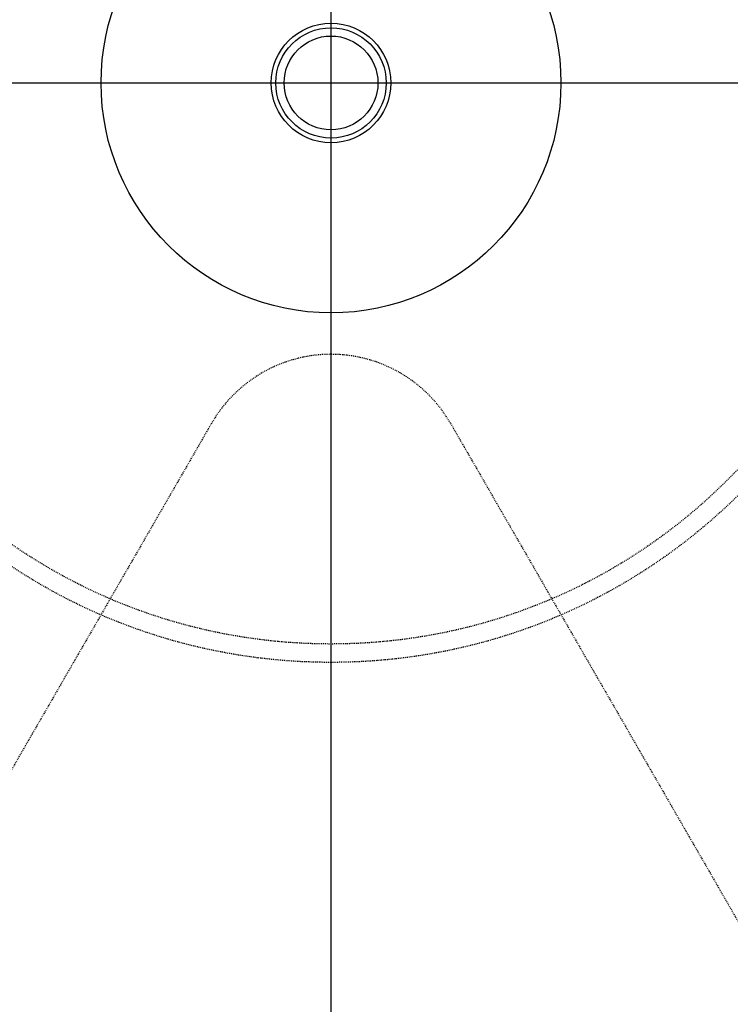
# Model space of a CAD drawing. Header units: millimetres. Extents: x -24622 to 2009, y -1603 to 2074.
# Tile 75 of 256: x -2268 to -2191, y 1605 to 1712. Entities that reach past the tile are written whole.
import ezdxf
from ezdxf.lldxf.tags import DXFTag

# ---------------------------------------------------------------- set-up
doc = ezdxf.new("R2010")
doc.units = ezdxf.units.MM
doc.linetypes.add('HIDDEN', pattern=[0.2, 0.1, -0.1])
doc.layers.add('02___PRT_ALL_AXES', color=7, linetype='Continuous')
doc.layers.add('DEFAULT_2', color=8, linetype='HIDDEN')
tags = doc.linetypes.add('CENTER', pattern=[2, 1.25, -0.25, 0.25, -0.25]).pattern_tags.tags
tags[10:11] = [DXFTag(74, 4), DXFTag(75, 0), DXFTag(340, '0'), DXFTag(46, 1.0), DXFTag(50, 0.0), DXFTag(44, 0.0), DXFTag(45, 0.0)]
tags[8:9] = [DXFTag(74, 4), DXFTag(75, 0), DXFTag(340, '0'), DXFTag(46, 1.0), DXFTag(50, 0.0), DXFTag(44, 0.0), DXFTag(45, 0.0)]
tags[6:7] = [DXFTag(74, 4), DXFTag(75, 0), DXFTag(340, '0'), DXFTag(46, 1.0), DXFTag(50, 0.0), DXFTag(44, 0.0), DXFTag(45, 0.0)]
tags[4:5] = [DXFTag(74, 4), DXFTag(75, 0), DXFTag(340, '0'), DXFTag(46, 1.0), DXFTag(50, 0.0), DXFTag(44, 0.0), DXFTag(45, 0.0)]
doc.dimstyles.new('副本 12', dxfattribs={"dimtxt": 12, "dimasz": 6, "dimexe": 1, "dimexo": 1.2, "dimgap": 2, "dimtad": 0, "dimtxsty": 'Standard', "dimblk": 'OPEN30', "dimcen": 0, "dimclrd": 5, "dimclre": 3, "dimclrt": 256, "dimadec": 0, "dimazin": 2, "dimtm": 1e-09, "dimtfac": 0.6, "dimtofl": 0, "dimtmove": 0, "dimatfit": 3, "dimldrblk": 'OPEN30', "dimfxl": 0, "dimtolj": 1, "dimarcsym": 0})

# ---------------------------------------------------------------- blocks, each defined once
blk = doc.blocks.new('_Open30')
at = {"color": 0, "linetype": 'ByBlock', "lineweight": -2}
for p, q in [((-1, 0.268), (0, 0)), ((0, 0), (-1, -0.268)), ((0, 0), (-1, 0))]:
    blk.add_line(p, q, dxfattribs=at)
blk = doc.blocks.new('*D125')
at = {"color": 5, "linetype": 'ByBlock', "lineweight": -2}
blk.add_line((-2407.35, 1521.23), (-2396.09, 1533.14), dxfattribs=at)
at = {"layer": 'Defpoints', "color": 0, "linetype": 'ByBlock'}
for p in [(-2076.07, 1871.88), (-2391.97, 1537.51)]:
    blk.add_point(p, dxfattribs=at)
at = {"color": 5, "linetype": 'ByBlock', "lineweight": -2, "xscale": 6, "yscale": 6, "zscale": 6, "rotation": 46.6275706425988}
blk.add_blockref('_Open30', (-2391.97, 1537.51), dxfattribs=at)
at = {"linetype": 'ByBlock', "insert": (-2423.14, 1504.51), "char_height": 12, "attachment_point": 5, "rotation": 46.6276}
blk.add_mtext('\\A1;∅460', dxfattribs=at)

msp = doc.modelspace()

# ---------------------------------------------------------------- linework, layer by layer
at = {"color": 1, "linetype": 'CENTER', "ltscale": 233.68}
for p, q in [((-2234.022, 1451.694), (-2234.022, 1957.694)), ((-2487.022, 1704.694), (-1981.022, 1704.694))]:
    msp.add_line(p, q, dxfattribs=at)
at = {"color": 7, "linetype": 'Continuous'}
for radius in [6, 5.1]:
    msp.add_circle((-2234.022, 1704.694), radius, dxfattribs=at)
for centre, radius, start, end in [((-2250.022, 1704.694), 214, 0, 180), ((-2234.022, 1704.694), 170, 280.17113, 326.61856)]:
    msp.add_arc(centre, radius, start, end, dxfattribs=at)
at = {"layer": '02___PRT_ALL_AXES', "color": 7, "linetype": 'Continuous'}
for radius in [153, 150, 25, 6.5]:
    msp.add_circle((-2234.022, 1704.694), radius, dxfattribs=at)
at = {"layer": 'DEFAULT_2', "color": 8, "linetype": 'HIDDEN'}
for p, q in [((-2247.012, 1667.694), (-2288.326, 1596.137)), ((-2221.032, 1667.694), (-2179.718, 1596.137))]:
    msp.add_line(p, q, dxfattribs=at)
for radius in [63, 61]:
    msp.add_circle((-2234.022, 1704.694), radius, dxfattribs=at)
for centre, radius, start, end in [((-2234.022, 1704.694), 170, 0, 264.59128), ((-2234.022, 1704.694), 168, 0, 180), ((-2234.022, 1704.694), 153, 0, 270), ((-2234.022, 1704.694), 147.5, 94.86141, 205.13859), ((-2234.022, 1704.694), 146.7, 91.17177, 268.43755), ((-2234.022, 1704.694), 146.7, 271.56245, 88.82823), ((-2234.022, 1704.694), 147.5, 334.86141, 85.13859), ((-2234.022, 1704.694), 145.5, 91.18131, 268.87661), ((-2234.022, 1704.694), 145.5, 271.12339, 88.81869), ((-2234.022, 1704.694), 168, 180, 265.14158), ((-2234.022, 1704.694), 143, 188.4611, 291.5389), ((-2234.022, 1704.694), 145, 188.77326, 291.22731), ((-2234.022, 1704.694), 148, 189.22312, 290.77688), ((-2234.022, 1660.194), 15, 30, 150), ((-2234.022, 1704.694), 147.5, 214.86141, 325.13859)]:
    msp.add_arc(centre, radius, start, end, dxfattribs=at)

# ---------------------------------------------------------------- dimensions: what is measured, and where the dimension line sits
at = {"color": 5, "linetype": 'ByBlock'}
dim = msp.add_diameter_dim_2p(p1=(-2076.072, 1871.882), p2=(-2391.972, 1537.506), dimstyle='副本 12', dxfattribs=at)
dim.commit()
dim.dimension.update_dxf_attribs({"geometry": '*D125', "text_midpoint": (-2423.141, 1504.513), "dimtype": 163})

doc.saveas('drawing.dxf')
